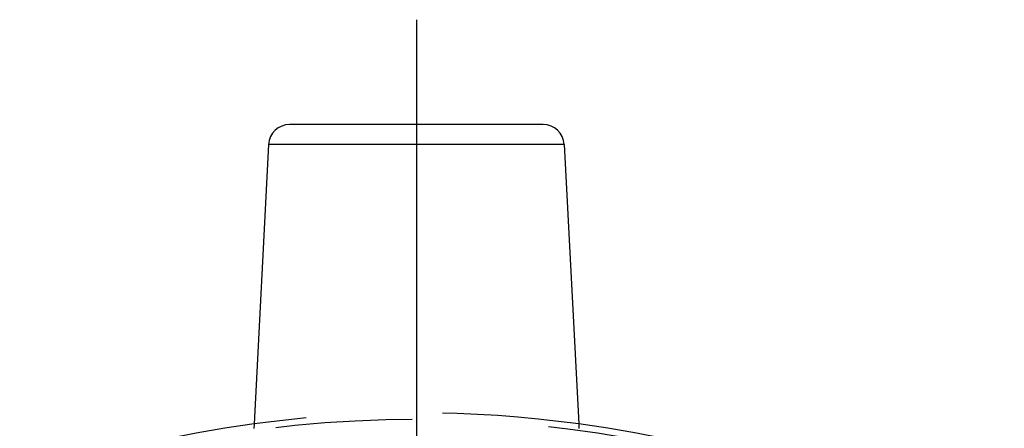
# Model space of a CAD drawing. Header units: millimetres. Extents: x 394 to 605, y 431 to 569.
# Tile 4 of 6: x 438 to 485, y 550 to 569. Entities that reach past the tile are written whole.
import ezdxf

# ---------------------------------------------------------------- set-up
doc = ezdxf.new("R2010")
doc.units = ezdxf.units.MM
doc.header["$LTSCALE"] = 65.185185
doc.linetypes.add('CENTER', pattern=[0.6, 0.375, -0.075, 0.075, -0.075])
doc.linetypes.add('HIDDEN', pattern=[0.2, 0.1, -0.1])
for name, color, linetype in [('ACHSEN_S', 7, 'CONTINUOUS'), ('KOERPER', 7, 'CONTINUOUS'), ('KONST.EL_MIT_GEO', 7, 'CONTINUOUS')]:
    doc.layers.add(name, color=color, linetype=linetype)

msp = doc.modelspace()

# ---------------------------------------------------------------- linework, layer by layer
at = {"layer": 'ACHSEN_S', "color": 2, "linetype": 'CENTER'}
msp.add_line((456.493, 569.025), (456.493, 430.975), dxfattribs=at)
at = {"layer": 'KOERPER', "color": 7, "linetype": 'CONTINUOUS'}
for p, q in [((449.443, 563.077), (448.745, 549.746)), ((463.543, 563.077), (464.241, 549.746))]:
    msp.add_line(p, q, dxfattribs=at)
at = {"layer": 'KOERPER', "color": 8, "linetype": 'HIDDEN'}
msp.add_circle((456.493, 493.225), 56.75, dxfattribs=at)
msp.add_arc((456.493, 493.225), 57.05, 82.1942, 97.8058, dxfattribs=at)
at = {"layer": 'KOERPER', "color": 7, "linetype": 'CONTINUOUS'}
msp.add_arc((456.493, 493.225), 57.05, 97.8058, 82.1942, dxfattribs=at)
at = {"layer": 'KONST.EL_MIT_GEO', "color": 7, "linetype": 'CONTINUOUS'}
for p, q in [((462.544, 564.025), (450.442, 564.025)), ((463.543, 563.077), (449.443, 563.077)), ((448.745, 549.746), (448.733, 549.525)), ((464.241, 549.746), (464.253, 549.525))]:
    msp.add_line(p, q, dxfattribs=at)
at = {"layer": 'KONST.EL_MIT_GEO', "color": 8, "linetype": 'HIDDEN'}
msp.add_circle((456.493, 493.225), 56.75, dxfattribs=at)
at = {"layer": 'KONST.EL_MIT_GEO', "color": 7, "linetype": 'CONTINUOUS'}
for centre, start, end in [((450.442, 563.025), 90, 177), ((462.544, 563.025), 3, 90)]:
    msp.add_arc(centre, 1, start, end, dxfattribs=at)

doc.saveas('drawing.dxf')
